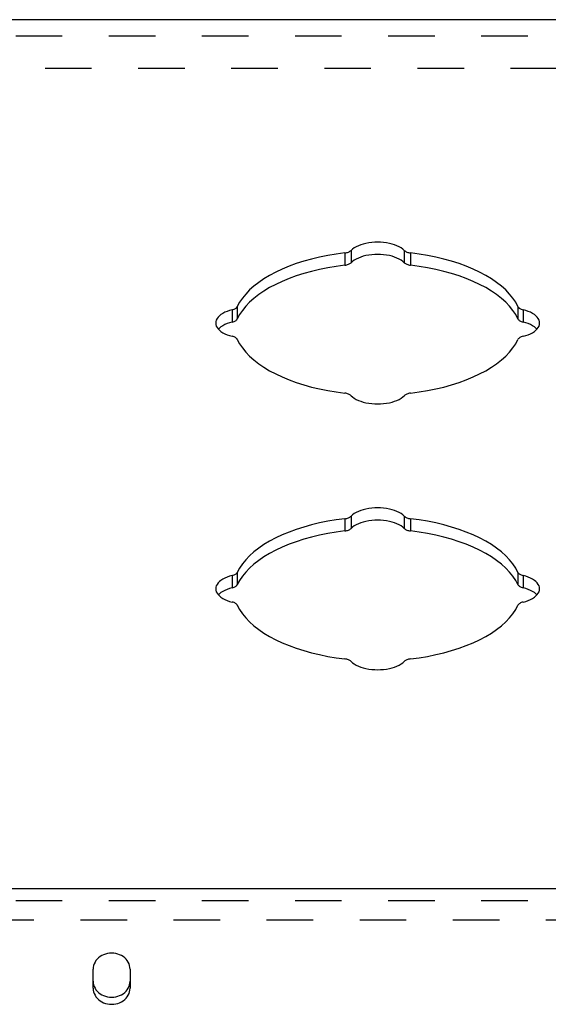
# Model space of a CAD drawing. Header units: inches. Extents: x 0 to 35.8, y 0 to 23.2.
# Tile 8 of 9: x 28.7 to 30.9, y 16.2 to 20.3. Entities that reach past the tile are written whole.
import ezdxf

# ---------------------------------------------------------------- set-up
doc = ezdxf.new("R2010")
doc.units = ezdxf.units.IN
doc.header["$LTSCALE"] = 1.968421
doc.header["$MEASUREMENT"] = 0
doc.linetypes.add('HIDDEN', pattern=[0.2, 0.1, -0.1])
doc.layers.add('DEFAULT_2', color=8, linetype='HIDDEN')
doc.layers.add('DOOR_ASSEMBLY', color=7, linetype='CONTINUOUS')

msp = doc.modelspace()

# ---------------------------------------------------------------- linework, layer by layer
at = {"layer": 'DEFAULT_2', "color": 8, "linetype": 'HIDDEN'}
msp.add_line((32.1499, 20.1138), (26.0199, 20.1138), dxfattribs=at)
at = {"layer": 'DOOR_ASSEMBLY', "color": 3, "linetype": 'Continuous'}
for p, q in [((32.2862, 20.3203), (25.8837, 20.3203)), ((25.9237, 16.643), (32.2462, 16.643)), ((29.0068, 16.2198), (29.0068, 16.301)), ((29.1631, 16.301), (29.1631, 16.2198))]:
    msp.add_line(p, q, dxfattribs=at)
at = {"layer": 'DOOR_ASSEMBLY', "color": 8, "linetype": 'HIDDEN'}
for p, q in [((25.9237, 20.2523), (32.2462, 20.2523)), ((25.9237, 16.591), (32.2462, 16.591)), ((25.8037, 16.5091), (32.3662, 16.5091))]:
    msp.add_line(p, q, dxfattribs=at)
at = {"layer": 'DOOR_ASSEMBLY', "color": 7, "linetype": 'Continuous'}
for p, q in [((30.0976, 19.3435), (30.0976, 19.2916)), ((30.3223, 19.3435), (30.3223, 19.2916)), ((30.0708, 19.3328), (30.0708, 19.2809)), ((30.3491, 19.3328), (30.3491, 19.2809)), ((29.5951, 19.0923), (29.5951, 19.0403)), ((29.6165, 19.1057), (29.6165, 19.0538)), ((30.8033, 19.1057), (30.8033, 19.0538)), ((30.8248, 19.0923), (30.8248, 19.0403)), ((30.0976, 18.2185), (30.0976, 18.1666)), ((30.3223, 18.2185), (30.3223, 18.1666)), ((30.0708, 18.2078), (30.0708, 18.1559)), ((30.3491, 18.2078), (30.3491, 18.1559)), ((29.5951, 17.9673), (29.5951, 17.9153)), ((29.6165, 17.9807), (29.6165, 17.9288)), ((30.8033, 17.9807), (30.8033, 17.9288)), ((30.8248, 17.9673), (30.8248, 17.9153))]:
    msp.add_line(p, q, dxfattribs=at)
at = {"layer": 'DOOR_ASSEMBLY', "color": 3, "linetype": 'Continuous'}
for points in [[(30.0708, 19.3328), (30.0751, 19.3335), (30.0791, 19.3343), (30.083, 19.3354), (30.0866, 19.3367), (30.0899, 19.3381), (30.0929, 19.3398), (30.0954, 19.3416), (30.0976, 19.3435)], [(30.3223, 19.3435), (30.3161, 19.3491), (30.3089, 19.3543), (30.3007, 19.3591), (30.2915, 19.3635), (30.2815, 19.3674), (30.2707, 19.3707), (30.2593, 19.3735), (30.2474, 19.3758), (30.2352, 19.3773), (30.2226, 19.3783), (30.2099, 19.3786), (30.1973, 19.3783), (30.1847, 19.3773), (30.1725, 19.3758), (30.1606, 19.3735), (30.1492, 19.3707), (30.1384, 19.3674), (30.1284, 19.3635), (30.1192, 19.3591), (30.111, 19.3543), (30.1038, 19.3491), (30.0976, 19.3435)], [(30.3223, 19.3435), (30.3245, 19.3416), (30.327, 19.3398), (30.33, 19.3381), (30.3333, 19.3367), (30.3369, 19.3354), (30.3408, 19.3343), (30.3448, 19.3335), (30.3491, 19.3328)], [(30.0708, 19.3328), (30.0344, 19.328), (29.9988, 19.322), (29.964, 19.315), (29.9301, 19.3069), (29.8973, 19.2977), (29.8656, 19.2876), (29.8353, 19.2765), (29.8063, 19.2645), (29.779, 19.2516), (29.7532, 19.2379), (29.7292, 19.2235), (29.707, 19.2083), (29.6868, 19.1925), (29.6685, 19.1761), (29.6523, 19.1591), (29.6382, 19.1417), (29.6263, 19.1239), (29.6165, 19.1057)], [(30.8033, 19.1057), (30.7936, 19.1239), (30.7817, 19.1417), (30.7676, 19.1591), (30.7514, 19.1761), (30.7331, 19.1925), (30.7129, 19.2083), (30.6907, 19.2235), (30.6667, 19.2379), (30.6409, 19.2516), (30.6135, 19.2645), (30.5846, 19.2765), (30.5543, 19.2876), (30.5226, 19.2977), (30.4898, 19.3069), (30.4559, 19.315), (30.4211, 19.322), (30.3855, 19.328), (30.3491, 19.3328)], [(29.5951, 19.0923), (29.584, 19.0892), (29.5736, 19.0856), (29.564, 19.0815), (29.5552, 19.0769), (29.5474, 19.0719), (29.5407, 19.0665), (29.5351, 19.0608), (29.5307, 19.0549), (29.5275, 19.0487), (29.5256, 19.0425), (29.525, 19.0361)], [(29.5951, 19.0923), (29.599, 19.0934), (29.6026, 19.0947), (29.6059, 19.0962), (29.6089, 19.0978), (29.6114, 19.0996), (29.6136, 19.1015), (29.6153, 19.1036), (29.6165, 19.1057)], [(30.8033, 19.1057), (30.8046, 19.1036), (30.8063, 19.1015), (30.8085, 19.0996), (30.811, 19.0978), (30.814, 19.0962), (30.8173, 19.0947), (30.8209, 19.0934), (30.8248, 19.0923)], [(30.8949, 19.0361), (30.8943, 19.0425), (30.8924, 19.0487), (30.8892, 19.0549), (30.8848, 19.0608), (30.8792, 19.0665), (30.8725, 19.0719), (30.8647, 19.0769), (30.8559, 19.0815), (30.8463, 19.0856), (30.8359, 19.0892), (30.8248, 19.0923)], [(29.525, 19.0361), (29.5256, 19.0298), (29.5275, 19.0235), (29.5307, 19.0174), (29.5351, 19.0114), (29.5407, 19.0057), (29.5474, 19.0004), (29.5552, 18.9954), (29.564, 18.9908), (29.5736, 18.9866), (29.584, 18.983), (29.5951, 18.98)], [(30.8248, 18.98), (30.8359, 18.983), (30.8463, 18.9866), (30.8559, 18.9908), (30.8647, 18.9954), (30.8725, 19.0004), (30.8792, 19.0057), (30.8848, 19.0114), (30.8892, 19.0174), (30.8924, 19.0235), (30.8943, 19.0298), (30.8949, 19.0361)], [(29.6165, 18.9666), (29.6153, 18.9687), (29.6136, 18.9707), (29.6114, 18.9727), (29.6089, 18.9745), (29.6059, 18.9761), (29.6026, 18.9776), (29.599, 18.9789), (29.5951, 18.98)], [(29.6165, 18.9666), (29.6263, 18.9484), (29.6382, 18.9306), (29.6523, 18.9132), (29.6685, 18.8962), (29.6868, 18.8798), (29.707, 18.864), (29.7292, 18.8488), (29.7532, 18.8343), (29.779, 18.8206), (29.8063, 18.8078), (29.8353, 18.7958), (29.8656, 18.7847), (29.8973, 18.7745), (29.9301, 18.7654), (29.964, 18.7573), (29.9988, 18.7502), (30.0344, 18.7443), (30.0708, 18.7394)], [(30.3491, 18.7394), (30.3855, 18.7443), (30.4211, 18.7502), (30.4559, 18.7573), (30.4898, 18.7654), (30.5226, 18.7745), (30.5543, 18.7847), (30.5846, 18.7958), (30.6135, 18.8078), (30.6409, 18.8206), (30.6667, 18.8343), (30.6907, 18.8488), (30.7129, 18.864), (30.7331, 18.8798), (30.7514, 18.8962), (30.7676, 18.9132), (30.7817, 18.9306), (30.7936, 18.9484), (30.8033, 18.9666)], [(30.8248, 18.98), (30.8209, 18.9789), (30.8173, 18.9776), (30.814, 18.9761), (30.811, 18.9745), (30.8085, 18.9727), (30.8063, 18.9707), (30.8046, 18.9687), (30.8033, 18.9666)], [(30.0976, 18.7287), (30.0954, 18.7307), (30.0929, 18.7325), (30.0899, 18.7341), (30.0866, 18.7356), (30.083, 18.7369), (30.0791, 18.738), (30.0751, 18.7388), (30.0708, 18.7394)], [(30.0976, 18.7287), (30.1038, 18.7232), (30.111, 18.718), (30.1192, 18.7131), (30.1284, 18.7088), (30.1384, 18.7049), (30.1492, 18.7015), (30.1606, 18.6987), (30.1725, 18.6965), (30.1847, 18.6949), (30.1973, 18.694), (30.2099, 18.6936), (30.2226, 18.694), (30.2352, 18.6949), (30.2474, 18.6965), (30.2593, 18.6987), (30.2707, 18.7015), (30.2815, 18.7049), (30.2915, 18.7088), (30.3007, 18.7131), (30.3089, 18.718), (30.3161, 18.7232), (30.3223, 18.7287)], [(30.3491, 18.7394), (30.3448, 18.7388), (30.3408, 18.738), (30.3369, 18.7369), (30.3333, 18.7356), (30.33, 18.7341), (30.327, 18.7325), (30.3245, 18.7307), (30.3223, 18.7287)], [(30.0708, 18.2078), (30.0751, 18.2085), (30.0791, 18.2093), (30.083, 18.2104), (30.0866, 18.2117), (30.0899, 18.2131), (30.0929, 18.2148), (30.0954, 18.2166), (30.0976, 18.2185)], [(30.3223, 18.2185), (30.3161, 18.2241), (30.3089, 18.2293), (30.3007, 18.2341), (30.2915, 18.2385), (30.2815, 18.2424), (30.2707, 18.2457), (30.2593, 18.2485), (30.2474, 18.2508), (30.2352, 18.2523), (30.2226, 18.2533), (30.2099, 18.2536), (30.1973, 18.2533), (30.1847, 18.2523), (30.1725, 18.2508), (30.1606, 18.2485), (30.1492, 18.2457), (30.1384, 18.2424), (30.1284, 18.2385), (30.1192, 18.2341), (30.111, 18.2293), (30.1038, 18.2241), (30.0976, 18.2185)], [(30.3223, 18.2185), (30.3245, 18.2166), (30.327, 18.2148), (30.33, 18.2131), (30.3333, 18.2117), (30.3369, 18.2104), (30.3408, 18.2093), (30.3448, 18.2085), (30.3491, 18.2078)], [(30.0708, 18.2078), (30.0344, 18.203), (29.9988, 18.197), (29.964, 18.19), (29.9301, 18.1819), (29.8973, 18.1727), (29.8656, 18.1626), (29.8353, 18.1515), (29.8063, 18.1395), (29.779, 18.1266), (29.7532, 18.1129), (29.7292, 18.0985), (29.707, 18.0833), (29.6868, 18.0675), (29.6685, 18.0511), (29.6523, 18.0341), (29.6382, 18.0167), (29.6263, 17.9989), (29.6165, 17.9807)], [(30.8033, 17.9807), (30.7936, 17.9989), (30.7817, 18.0167), (30.7676, 18.0341), (30.7514, 18.0511), (30.7331, 18.0675), (30.7129, 18.0833), (30.6907, 18.0985), (30.6667, 18.1129), (30.6409, 18.1266), (30.6135, 18.1395), (30.5846, 18.1515), (30.5543, 18.1626), (30.5226, 18.1727), (30.4898, 18.1819), (30.4559, 18.19), (30.4211, 18.197), (30.3855, 18.203), (30.3491, 18.2078)], [(29.5951, 17.9673), (29.584, 17.9642), (29.5736, 17.9606), (29.564, 17.9565), (29.5552, 17.9519), (29.5474, 17.9469), (29.5407, 17.9415), (29.5351, 17.9358), (29.5307, 17.9299), (29.5275, 17.9237), (29.5256, 17.9175), (29.525, 17.9111)], [(29.5951, 17.9673), (29.599, 17.9684), (29.6026, 17.9697), (29.6059, 17.9712), (29.6089, 17.9728), (29.6114, 17.9746), (29.6136, 17.9765), (29.6153, 17.9786), (29.6165, 17.9807)], [(30.8033, 17.9807), (30.8046, 17.9786), (30.8063, 17.9765), (30.8085, 17.9746), (30.811, 17.9728), (30.814, 17.9712), (30.8173, 17.9697), (30.8209, 17.9684), (30.8248, 17.9673)], [(30.8949, 17.9111), (30.8943, 17.9175), (30.8924, 17.9237), (30.8892, 17.9299), (30.8848, 17.9358), (30.8792, 17.9415), (30.8725, 17.9469), (30.8647, 17.9519), (30.8559, 17.9565), (30.8463, 17.9606), (30.8359, 17.9642), (30.8248, 17.9673)], [(29.525, 17.9111), (29.5256, 17.9048), (29.5275, 17.8985), (29.5307, 17.8924), (29.5351, 17.8864), (29.5407, 17.8807), (29.5474, 17.8754), (29.5552, 17.8704), (29.564, 17.8658), (29.5736, 17.8616), (29.584, 17.858), (29.5951, 17.855)], [(30.8248, 17.855), (30.8359, 17.858), (30.8463, 17.8616), (30.8559, 17.8658), (30.8647, 17.8704), (30.8725, 17.8754), (30.8792, 17.8807), (30.8848, 17.8864), (30.8892, 17.8924), (30.8924, 17.8985), (30.8943, 17.9048), (30.8949, 17.9111)], [(29.6165, 17.8416), (29.6153, 17.8437), (29.6136, 17.8457), (29.6114, 17.8477), (29.6089, 17.8495), (29.6059, 17.8511), (29.6026, 17.8526), (29.599, 17.8539), (29.5951, 17.855)], [(29.6165, 17.8416), (29.6263, 17.8234), (29.6382, 17.8056), (29.6523, 17.7882), (29.6685, 17.7712), (29.6868, 17.7548), (29.707, 17.739), (29.7292, 17.7238), (29.7532, 17.7093), (29.779, 17.6956), (29.8063, 17.6828), (29.8353, 17.6708), (29.8656, 17.6597), (29.8973, 17.6495), (29.9301, 17.6404), (29.964, 17.6323), (29.9988, 17.6252), (30.0344, 17.6193), (30.0708, 17.6144)], [(30.3491, 17.6144), (30.3855, 17.6193), (30.4211, 17.6252), (30.4559, 17.6323), (30.4898, 17.6404), (30.5226, 17.6495), (30.5543, 17.6597), (30.5846, 17.6708), (30.6135, 17.6828), (30.6409, 17.6956), (30.6667, 17.7093), (30.6907, 17.7238), (30.7129, 17.739), (30.7331, 17.7548), (30.7514, 17.7712), (30.7676, 17.7882), (30.7817, 17.8056), (30.7936, 17.8234), (30.8033, 17.8416)], [(30.8248, 17.855), (30.8209, 17.8539), (30.8173, 17.8526), (30.814, 17.8511), (30.811, 17.8495), (30.8085, 17.8477), (30.8063, 17.8457), (30.8046, 17.8437), (30.8033, 17.8416)], [(30.0976, 17.6037), (30.0954, 17.6057), (30.0929, 17.6075), (30.0899, 17.6091), (30.0866, 17.6106), (30.083, 17.6119), (30.0791, 17.613), (30.0751, 17.6138), (30.0708, 17.6144)], [(30.0976, 17.6037), (30.1038, 17.5982), (30.111, 17.593), (30.1192, 17.5881), (30.1284, 17.5838), (30.1384, 17.5799), (30.1492, 17.5765), (30.1606, 17.5737), (30.1725, 17.5715), (30.1847, 17.5699), (30.1973, 17.569), (30.2099, 17.5686), (30.2226, 17.569), (30.2352, 17.5699), (30.2474, 17.5715), (30.2593, 17.5737), (30.2707, 17.5765), (30.2815, 17.5799), (30.2915, 17.5838), (30.3007, 17.5881), (30.3089, 17.593), (30.3161, 17.5982), (30.3223, 17.6037)], [(30.3491, 17.6144), (30.3448, 17.6138), (30.3408, 17.613), (30.3369, 17.6119), (30.3333, 17.6106), (30.33, 17.6091), (30.327, 17.6075), (30.3245, 17.6057), (30.3223, 17.6037)], [(29.1587, 16.3234), (29.1553, 16.3304), (29.1511, 16.337), (29.146, 16.3432), (29.1402, 16.3488), (29.1337, 16.3539), (29.1265, 16.3583), (29.1188, 16.362), (29.1108, 16.3649), (29.1023, 16.367), (29.0937, 16.3682), (29.0849, 16.3687), (29.0762, 16.3682), (29.0676, 16.367), (29.0591, 16.3649), (29.0511, 16.362), (29.0434, 16.3583), (29.0362, 16.3539), (29.0297, 16.3488), (29.0239, 16.3432), (29.0188, 16.337), (29.0146, 16.3304), (29.0112, 16.3234), (29.0088, 16.3161), (29.0073, 16.3086), (29.0068, 16.301)], [(29.1631, 16.301), (29.1626, 16.3086), (29.1611, 16.3161), (29.1587, 16.3234)], [(29.0068, 16.2198), (29.0073, 16.2122), (29.0088, 16.2048), (29.0112, 16.1975), (29.0146, 16.1905), (29.0188, 16.1838), (29.0239, 16.1776), (29.0297, 16.172), (29.0362, 16.1669), (29.0434, 16.1625), (29.0511, 16.1589), (29.0591, 16.156), (29.0676, 16.1539), (29.0762, 16.1526), (29.0849, 16.1522), (29.0937, 16.1526), (29.1023, 16.1539), (29.1108, 16.156), (29.1188, 16.1589), (29.1265, 16.1625), (29.1337, 16.1669), (29.1402, 16.172), (29.146, 16.1776), (29.1511, 16.1838), (29.1553, 16.1905), (29.1587, 16.1975), (29.1611, 16.2048), (29.1626, 16.2122), (29.1631, 16.2198)]]:
    msp.add_lwpolyline(points, dxfattribs=at)
at = {"layer": 'DOOR_ASSEMBLY', "color": 7, "linetype": 'Continuous'}
for points in [[(30.3223, 19.2916), (30.3161, 19.2972), (30.3089, 19.3023), (30.3007, 19.3072), (30.2915, 19.3115), (30.2815, 19.3154), (30.2707, 19.3188), (30.2593, 19.3216), (30.2474, 19.3238), (30.2352, 19.3254), (30.2226, 19.3263), (30.2099, 19.3267), (30.1973, 19.3263), (30.1847, 19.3254), (30.1725, 19.3238), (30.1606, 19.3216), (30.1492, 19.3188), (30.1384, 19.3154), (30.1284, 19.3115), (30.1192, 19.3072), (30.111, 19.3023), (30.1038, 19.2972), (30.0976, 19.2916)], [(30.0708, 19.2809), (30.0344, 19.276), (29.9988, 19.2701), (29.964, 19.263), (29.9301, 19.2549), (29.8973, 19.2458), (29.8656, 19.2356), (29.8353, 19.2245), (29.8063, 19.2125), (29.779, 19.1997), (29.7532, 19.186), (29.7292, 19.1715), (29.707, 19.1563), (29.6868, 19.1405), (29.6685, 19.1241), (29.6523, 19.1071), (29.6382, 19.0897), (29.6263, 19.0719), (29.6165, 19.0538)], [(30.0708, 19.2809), (30.0751, 19.2815), (30.0791, 19.2824), (30.083, 19.2834), (30.0866, 19.2847), (30.0899, 19.2862), (30.0929, 19.2878), (30.0954, 19.2896), (30.0976, 19.2916)], [(30.3223, 19.2916), (30.3245, 19.2896), (30.327, 19.2878), (30.33, 19.2862), (30.3333, 19.2847), (30.3369, 19.2834), (30.3408, 19.2824), (30.3448, 19.2815), (30.3491, 19.2809)], [(30.8033, 19.0538), (30.7936, 19.0719), (30.7817, 19.0897), (30.7676, 19.1071), (30.7514, 19.1241), (30.7331, 19.1405), (30.7129, 19.1563), (30.6907, 19.1715), (30.6667, 19.186), (30.6409, 19.1997), (30.6135, 19.2125), (30.5846, 19.2245), (30.5543, 19.2356), (30.5226, 19.2458), (30.4898, 19.2549), (30.4559, 19.263), (30.4211, 19.2701), (30.3855, 19.276), (30.3491, 19.2809)], [(29.5951, 19.0403), (29.599, 19.0414), (29.6026, 19.0427), (29.6059, 19.0442), (29.6089, 19.0458), (29.6114, 19.0476), (29.6136, 19.0496), (29.6153, 19.0516), (29.6165, 19.0538)], [(30.8033, 19.0538), (30.8046, 19.0516), (30.8063, 19.0496), (30.8085, 19.0476), (30.811, 19.0458), (30.814, 19.0442), (30.8173, 19.0427), (30.8209, 19.0414), (30.8248, 19.0403)], [(29.5951, 19.0403), (29.584, 19.0373), (29.5736, 19.0337), (29.564, 19.0295), (29.5552, 19.0249), (29.5474, 19.0199), (29.5407, 19.0146), (29.5364, 19.0102)], [(30.8835, 19.0102), (30.8792, 19.0146), (30.8725, 19.0199), (30.8647, 19.0249), (30.8559, 19.0295), (30.8463, 19.0337), (30.8359, 19.0373), (30.8248, 19.0403)], [(30.3223, 18.1666), (30.3161, 18.1722), (30.3089, 18.1773), (30.3007, 18.1822), (30.2915, 18.1865), (30.2815, 18.1904), (30.2707, 18.1938), (30.2593, 18.1966), (30.2474, 18.1988), (30.2352, 18.2004), (30.2226, 18.2013), (30.2099, 18.2017), (30.1973, 18.2013), (30.1847, 18.2004), (30.1725, 18.1988), (30.1606, 18.1966), (30.1492, 18.1938), (30.1384, 18.1904), (30.1284, 18.1865), (30.1192, 18.1822), (30.111, 18.1773), (30.1038, 18.1722), (30.0976, 18.1666)], [(30.0708, 18.1559), (30.0344, 18.151), (29.9988, 18.1451), (29.964, 18.138), (29.9301, 18.1299), (29.8973, 18.1208), (29.8656, 18.1106), (29.8353, 18.0995), (29.8063, 18.0875), (29.779, 18.0747), (29.7532, 18.061), (29.7292, 18.0465), (29.707, 18.0313), (29.6868, 18.0155), (29.6685, 17.9991), (29.6523, 17.9821), (29.6382, 17.9647), (29.6263, 17.9469), (29.6165, 17.9288)], [(30.0708, 18.1559), (30.0751, 18.1565), (30.0791, 18.1574), (30.083, 18.1584), (30.0866, 18.1597), (30.0899, 18.1612), (30.0929, 18.1628), (30.0954, 18.1646), (30.0976, 18.1666)], [(30.3223, 18.1666), (30.3245, 18.1646), (30.327, 18.1628), (30.33, 18.1612), (30.3333, 18.1597), (30.3369, 18.1584), (30.3408, 18.1574), (30.3448, 18.1565), (30.3491, 18.1559)], [(30.8033, 17.9288), (30.7936, 17.9469), (30.7817, 17.9647), (30.7676, 17.9821), (30.7514, 17.9991), (30.7331, 18.0155), (30.7129, 18.0313), (30.6907, 18.0465), (30.6667, 18.061), (30.6409, 18.0747), (30.6135, 18.0875), (30.5846, 18.0995), (30.5543, 18.1106), (30.5226, 18.1208), (30.4898, 18.1299), (30.4559, 18.138), (30.4211, 18.1451), (30.3855, 18.151), (30.3491, 18.1559)], [(29.5951, 17.9153), (29.599, 17.9164), (29.6026, 17.9177), (29.6059, 17.9192), (29.6089, 17.9208), (29.6114, 17.9226), (29.6136, 17.9246), (29.6153, 17.9266), (29.6165, 17.9288)], [(30.8033, 17.9288), (30.8046, 17.9266), (30.8063, 17.9246), (30.8085, 17.9226), (30.811, 17.9208), (30.814, 17.9192), (30.8173, 17.9177), (30.8209, 17.9164), (30.8248, 17.9153)], [(29.5951, 17.9153), (29.584, 17.9123), (29.5736, 17.9087), (29.564, 17.9045), (29.5552, 17.8999), (29.5474, 17.8949), (29.5407, 17.8896), (29.5364, 17.8852)], [(30.8835, 17.8852), (30.8792, 17.8896), (30.8725, 17.8949), (30.8647, 17.8999), (30.8559, 17.9045), (30.8463, 17.9087), (30.8359, 17.9123), (30.8248, 17.9153)], [(29.0068, 16.2498), (29.0073, 16.2422), (29.0088, 16.2348), (29.0112, 16.2275)], [(29.0112, 16.2275), (29.0146, 16.2205), (29.0188, 16.2138), (29.0239, 16.2076), (29.0297, 16.202), (29.0362, 16.1969), (29.0434, 16.1925), (29.0511, 16.1889), (29.0591, 16.186), (29.0676, 16.1839), (29.0762, 16.1826), (29.0849, 16.1822), (29.0937, 16.1826), (29.1023, 16.1839), (29.1108, 16.186), (29.1188, 16.1889), (29.1265, 16.1925), (29.1337, 16.1969), (29.1402, 16.202), (29.146, 16.2076), (29.1511, 16.2138), (29.1553, 16.2205), (29.1587, 16.2275)], [(29.1587, 16.2275), (29.1611, 16.2348), (29.1626, 16.2422), (29.1631, 16.2498)]]:
    msp.add_lwpolyline(points, dxfattribs=at)

doc.saveas('drawing.dxf')
